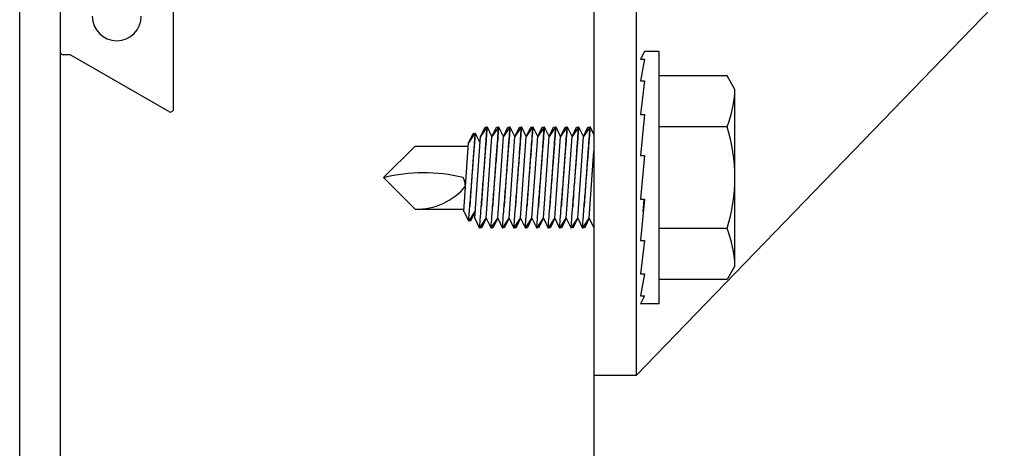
# Model space of a CAD drawing. Header units: inches. Extents: x 168.8 to 189.1, y 234.4 to 247.7.
# Tile 7 of 17: x 174.383 to 174.765, y 244.513 to 244.679. Entities that reach past the tile are written whole.
import ezdxf

# ---------------------------------------------------------------- set-up
doc = ezdxf.new("R2010")
doc.units = ezdxf.units.IN
doc.header["$LTSCALE"] = 0.25
doc.header["$MEASUREMENT"] = 0
doc.layers.add('521', color=7, linetype='Continuous')

msp = doc.modelspace()

# ---------------------------------------------------------------- linework, layer by layer
at = {"layer": '521'}
for p, q in [((174.3833674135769, 243.3514625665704), (174.3833674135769, 245.179359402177)), ((174.3989924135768, 245.179671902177), (174.3989924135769, 243.3514625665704)), ((175.1525891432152, 245.0904626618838), (174.6222766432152, 244.5414001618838)), ((174.6222766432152, 244.5414001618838), (174.6222766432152, 245.0752489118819)), ((174.4429377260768, 244.6446494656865), (174.4429377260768, 244.738890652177)), ((174.6057141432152, 244.740140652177), (174.6057141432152, 243.3514625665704)), ((174.625288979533, 244.6668209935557), (174.623726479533, 244.6639223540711)), ((174.631050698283, 244.6668209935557), (174.625288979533, 244.6668209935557)), ((174.631050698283, 244.5691647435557), (174.631050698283, 244.6668209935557)), ((174.4025637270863, 244.6656009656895), (174.4002424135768, 244.6656009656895)), ((174.4410627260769, 244.6435669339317), (174.4031887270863, 244.6654334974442)), ((174.623726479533, 244.6639223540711), (174.625288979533, 244.6639223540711)), ((174.625288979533, 244.6639223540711), (174.623726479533, 244.655484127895)), ((174.623726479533, 244.655484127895), (174.625288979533, 244.655484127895)), ((174.625288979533, 244.655484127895), (174.623726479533, 244.6425239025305)), ((174.6572976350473, 244.6574459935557), (174.631050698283, 244.6574459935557)), ((174.660347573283, 244.6521633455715), (174.6572976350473, 244.6574459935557)), ((174.660347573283, 244.5838223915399), (174.660347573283, 244.6521633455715)), ((174.623726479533, 244.6425239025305), (174.625288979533, 244.6425239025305)), ((174.625288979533, 244.6425239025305), (174.623726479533, 244.6266048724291)), ((174.6572976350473, 244.6377194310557), (174.631050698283, 244.6377194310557)), ((174.5364843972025, 244.6301998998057), (174.5242773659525, 244.6179928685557)), ((174.5364843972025, 244.6301998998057), (174.5571304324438, 244.6301998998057)), ((174.623726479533, 244.6266048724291), (174.625288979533, 244.6266048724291)), ((174.625288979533, 244.6266048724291), (174.623726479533, 244.609647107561)), ((174.5364843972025, 244.6057858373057), (174.5242773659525, 244.6179928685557)), ((174.625288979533, 244.609647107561), (174.623726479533, 244.5936959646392)), ((174.623726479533, 244.609647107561), (174.625288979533, 244.609647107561)), ((174.5364843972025, 244.6057858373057), (174.5554232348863, 244.6057858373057)), ((174.6572976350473, 244.5982663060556), (174.631050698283, 244.5982663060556)), ((174.623726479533, 244.5936959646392), (174.625288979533, 244.5936959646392)), ((174.625288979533, 244.5936959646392), (174.623726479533, 244.5806753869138)), ((174.660347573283, 244.5838223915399), (174.6572976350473, 244.5785397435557)), ((174.625288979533, 244.5806753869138), (174.623726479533, 244.5721558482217)), ((174.623726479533, 244.5806753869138), (174.625288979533, 244.5806753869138)), ((174.6572976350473, 244.5785397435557), (174.631050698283, 244.5785397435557)), ((174.623726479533, 244.5721558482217), (174.625288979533, 244.5721558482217)), ((174.625288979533, 244.5721558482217), (174.623726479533, 244.5691647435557)), ((174.631050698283, 244.5691647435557), (174.623726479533, 244.5691647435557)), ((174.6057141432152, 244.5414001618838), (174.6222766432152, 244.5414001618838))]:
    msp.add_line(p, q, dxfattribs=at)
at = {"layer": '521', "extrusion": (-1, 6.123031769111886e-17, -2.211208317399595e-32)}
for p, q in [((174.5618205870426, 244.6339388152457), (174.5635692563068, 244.6375241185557)), ((174.5640349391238, 244.6372217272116), (174.5618205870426, 244.6339388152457)), ((174.5635692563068, 244.6375241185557), (174.5638309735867, 244.6375241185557)), ((174.5638309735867, 244.6375241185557), (174.5640349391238, 244.6372217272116)), ((174.5642389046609, 244.6375241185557), (174.5640349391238, 244.6372217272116)), ((174.5645006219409, 244.6375241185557), (174.5642389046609, 244.6375241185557)), ((174.566249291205, 244.6339388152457), (174.5645006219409, 244.6375241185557)), ((174.566249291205, 244.6339388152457), (174.5679979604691, 244.6375241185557)), ((174.5684636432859, 244.6372217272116), (174.566249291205, 244.6339388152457)), ((174.5679979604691, 244.6375241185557), (174.5682596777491, 244.6375241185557)), ((174.5682596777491, 244.6375241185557), (174.5684636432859, 244.6372217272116)), ((174.568667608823, 244.6375241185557), (174.5684636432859, 244.6372217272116)), ((174.5689293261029, 244.6375241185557), (174.568667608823, 244.6375241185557)), ((174.5706779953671, 244.6339388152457), (174.5689293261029, 244.6375241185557)), ((174.5706779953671, 244.6339388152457), (174.5724266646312, 244.6375241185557)), ((174.5728923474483, 244.6372217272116), (174.5706779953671, 244.6339388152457)), ((174.5724266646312, 244.6375241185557), (174.5726883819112, 244.6375241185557)), ((174.5726883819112, 244.6375241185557), (174.5728923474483, 244.6372217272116)), ((174.5730963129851, 244.6375241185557), (174.5728923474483, 244.6372217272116)), ((174.573358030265, 244.6375241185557), (174.5730963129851, 244.6375241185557)), ((174.5751066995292, 244.6339388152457), (174.573358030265, 244.6375241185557)), ((174.5751066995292, 244.6339388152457), (174.5768553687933, 244.6375241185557)), ((174.5773210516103, 244.6372217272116), (174.5751066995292, 244.6339388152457)), ((174.5768553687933, 244.6375241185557), (174.5771170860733, 244.6375241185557)), ((174.5771170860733, 244.6375241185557), (174.5773210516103, 244.6372217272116)), ((174.5775250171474, 244.6375241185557), (174.5773210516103, 244.6372217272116)), ((174.5777867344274, 244.6375241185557), (174.5775250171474, 244.6375241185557)), ((174.5795354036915, 244.6339388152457), (174.5777867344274, 244.6375241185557)), ((174.5795354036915, 244.6339388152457), (174.5812840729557, 244.6375241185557)), ((174.5817497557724, 244.6372217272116), (174.5795354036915, 244.6339388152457)), ((174.5812840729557, 244.6375241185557), (174.5815457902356, 244.6375241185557)), ((174.5815457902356, 244.6375241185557), (174.5817497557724, 244.6372217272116)), ((174.5819537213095, 244.6375241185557), (174.5817497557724, 244.6372217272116)), ((174.5822154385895, 244.6375241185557), (174.5819537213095, 244.6375241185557)), ((174.5839641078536, 244.6339388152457), (174.5822154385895, 244.6375241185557)), ((174.5839641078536, 244.6339388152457), (174.5857127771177, 244.6375241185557)), ((174.5861784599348, 244.6372217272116), (174.5839641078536, 244.6339388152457)), ((174.5857127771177, 244.6375241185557), (174.5859744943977, 244.6375241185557)), ((174.5859744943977, 244.6375241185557), (174.5861784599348, 244.6372217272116)), ((174.5863824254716, 244.6375241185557), (174.5861784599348, 244.6372217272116)), ((174.5866441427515, 244.6375241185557), (174.5863824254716, 244.6375241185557)), ((174.588392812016, 244.6339388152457), (174.5866441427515, 244.6375241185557)), ((174.588392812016, 244.6339388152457), (174.5901414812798, 244.6375241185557)), ((174.5906071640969, 244.6372217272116), (174.588392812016, 244.6339388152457)), ((174.5901414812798, 244.6375241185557), (174.5904031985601, 244.6375241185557)), ((174.5904031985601, 244.6375241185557), (174.5906071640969, 244.6372217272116)), ((174.5908111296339, 244.6375241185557), (174.5906071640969, 244.6372217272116)), ((174.5910728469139, 244.6375241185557), (174.5908111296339, 244.6375241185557)), ((174.592821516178, 244.6339388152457), (174.5910728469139, 244.6375241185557)), ((174.592821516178, 244.6339388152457), (174.5945701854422, 244.6375241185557)), ((174.5950358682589, 244.6372217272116), (174.592821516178, 244.6339388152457)), ((174.5945701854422, 244.6375241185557), (174.5948319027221, 244.6375241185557)), ((174.5948319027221, 244.6375241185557), (174.5950358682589, 244.6372217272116)), ((174.595239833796, 244.6375241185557), (174.5950358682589, 244.6372217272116)), ((174.595501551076, 244.6375241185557), (174.595239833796, 244.6375241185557)), ((174.5972502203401, 244.6339388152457), (174.595501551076, 244.6375241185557)), ((174.5972502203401, 244.6339388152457), (174.5989988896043, 244.6375241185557)), ((174.5994645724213, 244.6372217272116), (174.5972502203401, 244.6339388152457)), ((174.5989988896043, 244.6375241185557), (174.5992606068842, 244.6375241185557)), ((174.5992606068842, 244.6375241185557), (174.5994645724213, 244.6372217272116)), ((174.5996685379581, 244.6375241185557), (174.5994645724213, 244.6372217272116)), ((174.5999302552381, 244.6375241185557), (174.5996685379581, 244.6375241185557)), ((174.6016789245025, 244.6339388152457), (174.5999302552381, 244.6375241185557)), ((174.6016789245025, 244.6339388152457), (174.6034275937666, 244.6375241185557)), ((174.6038932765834, 244.6372217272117), (174.6016789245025, 244.6339388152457)), ((174.6034275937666, 244.6375241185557), (174.6036893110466, 244.6375241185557)), ((174.6036893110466, 244.6375241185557), (174.6038932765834, 244.6372217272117)), ((174.6040972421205, 244.6375241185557), (174.6038932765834, 244.6372217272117)), ((174.6043589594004, 244.6375241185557), (174.6040972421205, 244.6375241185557)), ((174.6057141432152, 244.6347455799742), (174.6043589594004, 244.6375241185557)), ((174.5553632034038, 244.6049273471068), (174.5572259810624, 244.6315663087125)), ((174.5572083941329, 244.6315302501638), (174.5589570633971, 244.6351155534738)), ((174.5594227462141, 244.6348131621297), (174.5572083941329, 244.6315302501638)), ((174.5589570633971, 244.6351155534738), (174.559218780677, 244.6351155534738)), ((174.559218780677, 244.6351155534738), (174.5594227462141, 244.6348131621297)), ((174.5596267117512, 244.6351155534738), (174.5594227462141, 244.6348131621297)), ((174.5596062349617, 244.6022721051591), (174.5618205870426, 244.6339388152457)), ((174.5598884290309, 244.6351155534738), (174.5596267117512, 244.6351155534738)), ((174.5616370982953, 244.6315302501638), (174.5598884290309, 244.6351155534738)), ((174.5640349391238, 244.6022721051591), (174.566249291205, 244.6339388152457)), ((174.5684636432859, 244.6022721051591), (174.5706779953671, 244.6339388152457)), ((174.5728923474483, 244.6022721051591), (174.5751066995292, 244.6339388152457)), ((174.5773210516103, 244.6022721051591), (174.5795354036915, 244.6339388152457)), ((174.5817497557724, 244.6022721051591), (174.5839641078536, 244.6339388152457)), ((174.5861784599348, 244.6022721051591), (174.588392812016, 244.6339388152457)), ((174.5906071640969, 244.6022721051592), (174.592821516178, 244.6339388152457)), ((174.5950358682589, 244.6022721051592), (174.5972502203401, 244.6339388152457)), ((174.5994645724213, 244.6022721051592), (174.6016789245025, 244.6339388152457)), ((174.6038932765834, 244.6022721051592), (174.6057141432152, 244.6283117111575)), ((174.624806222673, 244.6047187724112), (174.6251508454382, 244.609647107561)), ((174.5553632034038, 244.6049273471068), (174.5572321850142, 244.601095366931)), ((174.5572321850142, 244.601095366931), (174.5598023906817, 244.6049058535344)), ((174.5598023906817, 244.6049058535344), (174.5579438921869, 244.601095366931)), ((174.5579438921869, 244.601095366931), (174.5575880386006, 244.6016229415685)), ((174.5596062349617, 244.6022721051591), (174.5614647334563, 244.5984616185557)), ((174.5614647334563, 244.5984616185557), (174.5640349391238, 244.6022721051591)), ((174.5640349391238, 244.6022721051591), (174.5621764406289, 244.5984616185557)), ((174.5640349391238, 244.6022721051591), (174.5658934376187, 244.5984616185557)), ((174.566249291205, 244.5989891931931), (174.5684636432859, 244.6022721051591)), ((174.5684636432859, 244.6022721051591), (174.5666051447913, 244.5984616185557)), ((174.5684636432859, 244.6022721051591), (174.5703221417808, 244.5984616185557)), ((174.5703221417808, 244.5984616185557), (174.5728923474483, 244.6022721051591)), ((174.5728923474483, 244.6022721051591), (174.5710338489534, 244.5984616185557)), ((174.5728923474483, 244.6022721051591), (174.5747508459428, 244.5984616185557)), ((174.5747508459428, 244.5984616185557), (174.5773210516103, 244.6022721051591)), ((174.5773210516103, 244.6022721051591), (174.5754625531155, 244.5984616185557)), ((174.5773210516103, 244.6022721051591), (174.5791795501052, 244.5984616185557)), ((174.5795354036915, 244.5989891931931), (174.5817497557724, 244.6022721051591)), ((174.5817497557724, 244.6022721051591), (174.5798912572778, 244.5984616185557)), ((174.5817497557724, 244.6022721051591), (174.5836082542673, 244.5984616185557)), ((174.5836082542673, 244.5984616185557), (174.5861784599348, 244.6022721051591)), ((174.5861784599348, 244.6022721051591), (174.5843199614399, 244.5984616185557)), ((174.5861784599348, 244.6022721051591), (174.5880369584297, 244.5984616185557)), ((174.588392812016, 244.5989891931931), (174.5906071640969, 244.6022721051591)), ((174.5906071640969, 244.6022721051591), (174.588748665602, 244.5984616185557)), ((174.5906071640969, 244.6022721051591), (174.5924656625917, 244.5984616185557)), ((174.592821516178, 244.5989891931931), (174.5950358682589, 244.6022721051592)), ((174.5950358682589, 244.6022721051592), (174.5931773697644, 244.5984616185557)), ((174.5950358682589, 244.6022721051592), (174.5968943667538, 244.5984616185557)), ((174.5968943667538, 244.5984616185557), (174.5994645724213, 244.6022721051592)), ((174.5994645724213, 244.6022721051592), (174.5976060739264, 244.5984616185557)), ((174.5994645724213, 244.6022721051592), (174.6013230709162, 244.5984616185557)), ((174.6016789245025, 244.5989891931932), (174.6038932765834, 244.6022721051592)), ((174.6038932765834, 244.6022721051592), (174.6020347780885, 244.5984616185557)), ((174.6038932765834, 244.6022721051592), (174.6057141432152, 244.5985387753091)), ((174.5621764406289, 244.5984616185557), (174.5618205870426, 244.5989891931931)), ((174.5658934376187, 244.5984616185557), (174.566249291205, 244.5989891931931)), ((174.5666051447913, 244.5984616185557), (174.566249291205, 244.5989891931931)), ((174.5710338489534, 244.5984616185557), (174.5706779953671, 244.5989891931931)), ((174.5754625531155, 244.5984616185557), (174.5751066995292, 244.5989891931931)), ((174.5791795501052, 244.5984616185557), (174.5795354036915, 244.5989891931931)), ((174.5798912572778, 244.5984616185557), (174.5795354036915, 244.5989891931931)), ((174.5843199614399, 244.5984616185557), (174.5839641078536, 244.5989891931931)), ((174.5880369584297, 244.5984616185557), (174.588392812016, 244.5989891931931)), ((174.588748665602, 244.5984616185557), (174.588392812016, 244.5989891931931)), ((174.5924656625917, 244.5984616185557), (174.592821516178, 244.5989891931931)), ((174.5931773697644, 244.5984616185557), (174.592821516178, 244.5989891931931)), ((174.5976060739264, 244.5984616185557), (174.5972502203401, 244.5989891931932)), ((174.6013230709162, 244.5984616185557), (174.6016789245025, 244.5989891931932)), ((174.6020347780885, 244.5984616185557), (174.6016789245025, 244.5989891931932))]:
    msp.add_line(p, q, dxfattribs=at)
at = {"layer": '521'}
for centre, radius, start, end in [((174.4209650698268, 244.6805421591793), 0.009472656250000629, 180, 0), ((174.4002424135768, 244.6668509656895), 0.00125, 180, 270.0000000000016), ((174.4025637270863, 244.6643509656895), 0.00125, 60.00000000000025, 90), ((174.6170181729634, 244.6537686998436), 0.04335912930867, 338.2752921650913, 357.878161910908), ((174.4416877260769, 244.6446494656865), 0.00125, 240.0000000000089, 0), ((174.5950266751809, 244.6179928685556), 0.06532082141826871, 342.4225321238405, 17.57746787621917), ((174.5397742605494, 244.5576325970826), 0.06226651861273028, 75.78606970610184, 104.4112495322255), ((174.5470741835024, 244.6138199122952), 0.009013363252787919, 5.523393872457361, 27.57920595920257), ((174.5371420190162, 244.6302844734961), 0.02450746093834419, 268.4623671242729, 320.4747165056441), ((174.6170181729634, 244.5822170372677), 0.04335912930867, 2.121838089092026, 21.72470783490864)]:
    msp.add_arc(centre, radius, start, end, dxfattribs=at)
for points, knots in [([(174.5642389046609, 244.6375241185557), (174.5642389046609, 244.6375241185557), (174.5642032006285, 244.6370319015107), (174.5640588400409, 244.6350317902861), (174.5639502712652, 244.6335239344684), (174.5637016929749, 244.6300477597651), (174.5635451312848, 244.6278477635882), (174.5632052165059, 244.6230292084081), (174.5630219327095, 244.6204106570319), (174.5626808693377, 244.6154998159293), (174.5625002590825, 244.6128788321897), (174.562244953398, 244.6091467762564), (174.5621590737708, 244.6078861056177), (174.5620807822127, 244.6067331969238)], [-0.3592497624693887, -0.3592497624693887, -0.3592497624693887, -0.3592497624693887, -0.3143636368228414, -0.3143636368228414, -0.269477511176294, -0.269477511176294, -0.2245967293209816, -0.2245967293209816, -0.1797159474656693, -0.1797159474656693, -0.1348089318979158, -0.1348089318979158, -0.1102388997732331, -0.1102388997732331, -0.1102388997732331, -0.1102388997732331]), ([(174.5620807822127, 244.6067331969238), (174.5621800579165, 244.6079543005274), (174.5622888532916, 244.6092976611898), (174.5625987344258, 244.6131433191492), (174.5628098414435, 244.6157852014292), (174.5631987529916, 244.6206933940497), (174.563402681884, 244.6232887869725), (174.5637741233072, 244.6280536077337), (174.563941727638, 244.6302230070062), (174.564203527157, 244.633627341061), (174.5643158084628, 244.6350971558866), (174.564464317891, 244.6370455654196), (174.5645006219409, 244.6375241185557), (174.5645006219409, 244.6375241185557)], [0.1103396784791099, 0.1103396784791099, 0.1103396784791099, 0.1103396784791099, 0.1364385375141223, 0.1364385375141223, 0.1816313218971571, 0.1816313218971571, 0.2262543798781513, 0.2262543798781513, 0.2708774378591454, 0.2708774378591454, 0.3151307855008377, 0.3151307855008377, 0.3593841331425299, 0.3593841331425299, 0.3593841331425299, 0.3593841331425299]), ([(174.5665094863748, 244.6067331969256), (174.5666087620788, 244.6079543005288), (174.5667175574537, 244.6092976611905), (174.5670274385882, 244.6131433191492), (174.5672385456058, 244.6157852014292), (174.5676274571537, 244.6206933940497), (174.5678313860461, 244.6232887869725), (174.5682028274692, 244.6280536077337), (174.5683704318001, 244.6302230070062), (174.5686322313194, 244.633627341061), (174.5687445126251, 244.6350971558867), (174.568893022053, 244.6370455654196), (174.5689293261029, 244.6375241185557), (174.5689293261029, 244.6375241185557)], [0.1103396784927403, 0.1103396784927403, 0.1103396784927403, 0.1103396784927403, 0.1364385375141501, 0.1364385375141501, 0.1816313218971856, 0.1816313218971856, 0.2262543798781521, 0.2262543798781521, 0.2708774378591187, 0.2708774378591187, 0.3151307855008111, 0.3151307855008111, 0.3593841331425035, 0.3593841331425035, 0.3593841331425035, 0.3593841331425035]), ([(174.568667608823, 244.6375241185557), (174.568667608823, 244.6375241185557), (174.5686319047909, 244.6370319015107), (174.568487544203, 244.6350317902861), (174.5683789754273, 244.6335239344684), (174.568130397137, 244.6300477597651), (174.5679738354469, 244.6278477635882), (174.567633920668, 244.6230292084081), (174.5674506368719, 244.6204106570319), (174.5671095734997, 244.6154998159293), (174.5669289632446, 244.6128788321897), (174.5666736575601, 244.6091467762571), (174.5665877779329, 244.6078861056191), (174.5665094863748, 244.6067331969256)], [-0.3592497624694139, -0.3592497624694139, -0.3592497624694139, -0.3592497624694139, -0.3143636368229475, -0.3143636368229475, -0.2694775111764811, -0.2694775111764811, -0.2245967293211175, -0.2245967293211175, -0.1797159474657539, -0.1797159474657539, -0.1348089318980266, -0.1348089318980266, -0.1102388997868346, -0.1102388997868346, -0.1102388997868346, -0.1102388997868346]), ([(174.5709381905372, 244.6067331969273), (174.5710374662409, 244.6079543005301), (174.571146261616, 244.6092976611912), (174.5714561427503, 244.6131433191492), (174.5716672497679, 244.6157852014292), (174.5720561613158, 244.6206933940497), (174.5722600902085, 244.6232887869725), (174.5726315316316, 244.6280536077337), (174.5727991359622, 244.6302230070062), (174.5730609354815, 244.633627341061), (174.5731732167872, 244.6350971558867), (174.5733217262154, 244.6370455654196), (174.573358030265, 244.6375241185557), (174.573358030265, 244.6375241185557)], [0.1103396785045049, 0.1103396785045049, 0.1103396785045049, 0.1103396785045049, 0.1364385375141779, 0.1364385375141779, 0.181631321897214, 0.181631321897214, 0.226254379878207, 0.226254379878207, 0.2708774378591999, 0.2708774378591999, 0.3151307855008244, 0.3151307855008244, 0.3593841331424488, 0.3593841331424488, 0.3593841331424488, 0.3593841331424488]), ([(174.5730963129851, 244.6375241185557), (174.5730963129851, 244.6375241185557), (174.573060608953, 244.6370319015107), (174.5729162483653, 244.6350317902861), (174.5728076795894, 244.6335239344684), (174.5725591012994, 244.6300477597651), (174.572402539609, 244.6278477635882), (174.5720626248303, 244.6230292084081), (174.5718793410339, 244.6204106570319), (174.5715382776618, 244.6154998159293), (174.5713576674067, 244.6128788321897), (174.5711023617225, 244.6091467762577), (174.5710164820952, 244.6078861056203), (174.5709381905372, 244.6067331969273)], [-0.3592497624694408, -0.3592497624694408, -0.3592497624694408, -0.3592497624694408, -0.3143636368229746, -0.3143636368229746, -0.2694775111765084, -0.2694775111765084, -0.224596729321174, -0.224596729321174, -0.1797159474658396, -0.1797159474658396, -0.1348089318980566, -0.1348089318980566, -0.1102388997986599, -0.1102388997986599, -0.1102388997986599, -0.1102388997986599]), ([(174.5753668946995, 244.6067331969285), (174.5754661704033, 244.607954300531), (174.5755749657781, 244.6092976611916), (174.5758848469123, 244.6131433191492), (174.57609595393, 244.6157852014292), (174.5764848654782, 244.6206933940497), (174.5766887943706, 244.6232887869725), (174.5770602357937, 244.6280536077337), (174.5772278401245, 244.6302230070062), (174.5774896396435, 244.633627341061), (174.5776019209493, 244.6350971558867), (174.5777504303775, 244.6370455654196), (174.5777867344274, 244.6375241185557), (174.5777867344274, 244.6375241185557)], [0.1103396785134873, 0.1103396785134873, 0.1103396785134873, 0.1103396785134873, 0.1364385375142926, 0.1364385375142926, 0.181631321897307, 0.181631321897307, 0.2262543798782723, 0.2262543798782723, 0.2708774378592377, 0.2708774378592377, 0.3151307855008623, 0.3151307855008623, 0.3593841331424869, 0.3593841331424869, 0.3593841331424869, 0.3593841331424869]), ([(174.5775250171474, 244.6375241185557), (174.5775250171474, 244.6375241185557), (174.5774893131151, 244.6370319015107), (174.5773449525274, 244.6350317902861), (174.5772363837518, 244.6335239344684), (174.5769878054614, 244.6300477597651), (174.5768312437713, 244.6278477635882), (174.5764913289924, 244.6230292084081), (174.576308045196, 244.6204106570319), (174.5759669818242, 244.6154998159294), (174.5757863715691, 244.6128788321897), (174.5755310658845, 244.6091467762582), (174.5754451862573, 244.6078861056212), (174.5753668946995, 244.6067331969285)], [-0.3592497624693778, -0.3592497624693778, -0.3592497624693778, -0.3592497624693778, -0.3143636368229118, -0.3143636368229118, -0.2694775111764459, -0.2694775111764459, -0.2245967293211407, -0.2245967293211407, -0.1797159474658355, -0.1797159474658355, -0.1348089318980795, -0.1348089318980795, -0.1102388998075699, -0.1102388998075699, -0.1102388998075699, -0.1102388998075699]), ([(174.5797955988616, 244.6067331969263), (174.5798948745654, 244.6079543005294), (174.5800036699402, 244.6092976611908), (174.5803135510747, 244.6131433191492), (174.5805246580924, 244.6157852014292), (174.5809135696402, 244.6206933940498), (174.5811174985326, 244.6232887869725), (174.5814889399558, 244.6280536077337), (174.5816565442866, 244.6302230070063), (174.5819183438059, 244.633627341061), (174.5820306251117, 244.6350971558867), (174.5821791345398, 244.6370455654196), (174.5822154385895, 244.6375241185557), (174.5822154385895, 244.6375241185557)], [0.1103396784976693, 0.1103396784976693, 0.1103396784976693, 0.1103396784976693, 0.1364385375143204, 0.1364385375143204, 0.1816313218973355, 0.1816313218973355, 0.2262543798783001, 0.2262543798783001, 0.2708774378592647, 0.2708774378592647, 0.3151307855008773, 0.3151307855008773, 0.35938413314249, 0.35938413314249, 0.35938413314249, 0.35938413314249]), ([(174.5819537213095, 244.6375241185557), (174.5819537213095, 244.6375241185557), (174.5819180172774, 244.6370319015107), (174.5817736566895, 244.6350317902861), (174.5816650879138, 244.6335239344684), (174.5814165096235, 244.6300477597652), (174.5812599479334, 244.6278477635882), (174.5809200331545, 244.6230292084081), (174.5807367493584, 244.6204106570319), (174.5803956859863, 244.6154998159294), (174.5802150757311, 244.6128788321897), (174.5799597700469, 244.6091467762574), (174.5798738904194, 244.6078861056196), (174.5797955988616, 244.6067331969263)], [-0.3592497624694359, -0.3592497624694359, -0.3592497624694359, -0.3592497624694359, -0.3143636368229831, -0.3143636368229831, -0.2694775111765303, -0.2694775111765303, -0.2245967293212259, -0.2245967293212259, -0.1797159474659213, -0.1797159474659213, -0.1348089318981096, -0.1348089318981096, -0.1102388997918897, -0.1102388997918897, -0.1102388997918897, -0.1102388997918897]), ([(174.5842243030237, 244.6067331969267), (174.5843235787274, 244.6079543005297), (174.5844323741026, 244.6092976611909), (174.5847422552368, 244.6131433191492), (174.5849533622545, 244.6157852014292), (174.5853422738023, 244.6206933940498), (174.585546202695, 244.6232887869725), (174.5859176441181, 244.6280536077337), (174.5860852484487, 244.6302230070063), (174.586347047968, 244.633627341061), (174.5864593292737, 244.6350971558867), (174.5866078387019, 244.6370455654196), (174.5866441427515, 244.6375241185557), (174.5866441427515, 244.6375241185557)], [0.1103396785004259, 0.1103396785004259, 0.1103396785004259, 0.1103396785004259, 0.1364385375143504, 0.1364385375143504, 0.1816313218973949, 0.1816313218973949, 0.2262543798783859, 0.2262543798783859, 0.2708774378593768, 0.2708774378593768, 0.3151307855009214, 0.3151307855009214, 0.3593841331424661, 0.3593841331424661, 0.3593841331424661, 0.3593841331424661]), ([(174.5863824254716, 244.6375241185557), (174.5863824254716, 244.6375241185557), (174.5863467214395, 244.6370319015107), (174.5862023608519, 244.6350317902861), (174.5860937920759, 244.6335239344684), (174.5858452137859, 244.6300477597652), (174.5856886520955, 244.6278477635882), (174.5853487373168, 244.6230292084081), (174.5851654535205, 244.620410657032), (174.5848243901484, 244.6154998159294), (174.5846437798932, 244.6128788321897), (174.584388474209, 244.6091467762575), (174.5843025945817, 244.6078861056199), (174.5842243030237, 244.6067331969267)], [-0.3592497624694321, -0.3592497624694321, -0.3592497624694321, -0.3592497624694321, -0.3143636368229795, -0.3143636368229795, -0.269477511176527, -0.269477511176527, -0.2245967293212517, -0.2245967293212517, -0.1797159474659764, -0.1797159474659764, -0.134808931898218, -0.134808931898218, -0.1102388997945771, -0.1102388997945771, -0.1102388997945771, -0.1102388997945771]), ([(174.5886530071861, 244.6067331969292), (174.5887522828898, 244.6079543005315), (174.5888610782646, 244.6092976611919), (174.5891709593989, 244.6131433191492), (174.5893820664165, 244.6157852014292), (174.5897709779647, 244.6206933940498), (174.5899749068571, 244.6232887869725), (174.5903463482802, 244.6280536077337), (174.590513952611, 244.6302230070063), (174.5907757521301, 244.633627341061), (174.5908880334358, 244.6350971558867), (174.591036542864, 244.6370455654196), (174.5910728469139, 244.6375241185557), (174.5910728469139, 244.6375241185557)], [0.1103396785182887, 0.1103396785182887, 0.1103396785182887, 0.1103396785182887, 0.1364385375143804, 0.1364385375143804, 0.1816313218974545, 0.1816313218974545, 0.2262543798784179, 0.2262543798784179, 0.2708774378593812, 0.2708774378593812, 0.3151307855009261, 0.3151307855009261, 0.3593841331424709, 0.3593841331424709, 0.3593841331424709, 0.3593841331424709]), ([(174.5908111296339, 244.6375241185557), (174.5908111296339, 244.6375241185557), (174.5907754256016, 244.6370319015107), (174.590631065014, 244.6350317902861), (174.5905224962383, 244.6335239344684), (174.590273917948, 244.6300477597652), (174.5901173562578, 244.6278477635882), (174.5897774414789, 244.6230292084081), (174.5895941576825, 244.620410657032), (174.5892530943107, 244.6154998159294), (174.5890724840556, 244.6128788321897), (174.5888171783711, 244.6091467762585), (174.5887312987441, 244.6078861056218), (174.5886530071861, 244.6067331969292)], [-0.3592497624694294, -0.3592497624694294, -0.3592497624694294, -0.3592497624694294, -0.3143636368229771, -0.3143636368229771, -0.2694775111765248, -0.2694775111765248, -0.2245967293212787, -0.2245967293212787, -0.1797159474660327, -0.1797159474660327, -0.1348089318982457, -0.1348089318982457, -0.1102388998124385, -0.1102388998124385, -0.1102388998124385, -0.1102388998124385]), ([(174.5930817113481, 244.6067331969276), (174.5931809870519, 244.6079543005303), (174.5932897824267, 244.6092976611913), (174.5935996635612, 244.6131433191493), (174.5938107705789, 244.6157852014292), (174.5941996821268, 244.6206933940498), (174.5944036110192, 244.6232887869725), (174.5947750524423, 244.6280536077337), (174.5949426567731, 244.6302230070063), (174.5952044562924, 244.633627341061), (174.5953167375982, 244.6350971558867), (174.5954652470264, 244.6370455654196), (174.595501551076, 244.6375241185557), (174.595501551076, 244.6375241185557)], [0.1103396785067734, 0.1103396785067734, 0.1103396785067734, 0.1103396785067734, 0.1364385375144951, 0.1364385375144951, 0.1816313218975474, 0.1816313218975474, 0.2262543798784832, 0.2262543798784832, 0.270877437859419, 0.270877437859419, 0.315130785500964, 0.315130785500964, 0.3593841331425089, 0.3593841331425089, 0.3593841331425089, 0.3593841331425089]), ([(174.595239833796, 244.6375241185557), (174.595239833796, 244.6375241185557), (174.5952041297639, 244.6370319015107), (174.595059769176, 244.6350317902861), (174.5949512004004, 244.6335239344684), (174.59470262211, 244.6300477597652), (174.5945460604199, 244.6278477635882), (174.594206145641, 244.6230292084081), (174.5940228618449, 244.620410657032), (174.5936817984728, 244.6154998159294), (174.5935011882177, 244.6128788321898), (174.5932458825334, 244.6091467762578), (174.5931600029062, 244.6078861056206), (174.5930817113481, 244.6067331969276)], [-0.3592497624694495, -0.3592497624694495, -0.3592497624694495, -0.3592497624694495, -0.3143636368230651, -0.3143636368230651, -0.2694775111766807, -0.2694775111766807, -0.2245967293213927, -0.2245967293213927, -0.1797159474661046, -0.1797159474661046, -0.1348089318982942, -0.1348089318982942, -0.1102388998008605, -0.1102388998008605, -0.1102388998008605, -0.1102388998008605]), ([(174.5975104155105, 244.6067331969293), (174.5976096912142, 244.6079543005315), (174.5977184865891, 244.6092976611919), (174.5980283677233, 244.6131433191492), (174.598239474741, 244.6157852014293), (174.5986283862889, 244.6206933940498), (174.5988323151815, 244.6232887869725), (174.5992037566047, 244.6280536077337), (174.5993713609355, 244.6302230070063), (174.5996331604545, 244.633627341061), (174.5997454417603, 244.6350971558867), (174.5998939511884, 244.6370455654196), (174.5999302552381, 244.6375241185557), (174.5999302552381, 244.6375241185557)], [0.1103396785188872, 0.1103396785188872, 0.1103396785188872, 0.1103396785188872, 0.1364385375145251, 0.1364385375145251, 0.1816313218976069, 0.1816313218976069, 0.2262543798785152, 0.2262543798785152, 0.2708774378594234, 0.2708774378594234, 0.3151307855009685, 0.3151307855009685, 0.3593841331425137, 0.3593841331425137, 0.3593841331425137, 0.3593841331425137]), ([(174.5996685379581, 244.6375241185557), (174.5996685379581, 244.6375241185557), (174.599632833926, 244.6370319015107), (174.5994884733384, 244.6350317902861), (174.5993799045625, 244.6335239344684), (174.5991313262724, 244.6300477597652), (174.598974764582, 244.6278477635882), (174.5986348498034, 244.6230292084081), (174.598451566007, 244.620410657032), (174.5981105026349, 244.6154998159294), (174.5979298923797, 244.6128788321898), (174.5976745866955, 244.6091467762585), (174.5975887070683, 244.6078861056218), (174.5975104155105, 244.6067331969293)], [-0.359249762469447, -0.359249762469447, -0.359249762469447, -0.359249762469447, -0.3143636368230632, -0.3143636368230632, -0.2694775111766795, -0.2694775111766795, -0.2245967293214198, -0.2245967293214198, -0.1797159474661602, -0.1797159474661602, -0.1348089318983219, -0.1348089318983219, -0.1102388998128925, -0.1102388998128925, -0.1102388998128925, -0.1102388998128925]), ([(174.6019391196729, 244.6067331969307), (174.6020383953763, 244.6079543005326), (174.6021471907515, 244.6092976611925), (174.6024570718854, 244.6131433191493), (174.6026681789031, 244.6157852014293), (174.6030570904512, 244.6206933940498), (174.6032610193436, 244.6232887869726), (174.6036324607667, 244.6280536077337), (174.6038000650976, 244.6302230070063), (174.6040618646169, 244.633627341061), (174.6041741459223, 244.6350971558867), (174.6043226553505, 244.6370455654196), (174.6043589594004, 244.6375241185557), (174.6043589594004, 244.6375241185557)], [0.1103396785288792, 0.1103396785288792, 0.1103396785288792, 0.1103396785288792, 0.1364385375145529, 0.1364385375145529, 0.1816313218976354, 0.1816313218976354, 0.2262543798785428, 0.2262543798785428, 0.2708774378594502, 0.2708774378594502, 0.3151307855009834, 0.3151307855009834, 0.3593841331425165, 0.3593841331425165, 0.3593841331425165, 0.3593841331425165]), ([(174.6040972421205, 244.6375241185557), (174.6040972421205, 244.6375241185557), (174.6040615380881, 244.6370319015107), (174.6039171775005, 244.6350317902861), (174.6038086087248, 244.6335239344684), (174.6035600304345, 244.6300477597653), (174.6034034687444, 244.6278477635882), (174.6030635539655, 244.6230292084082), (174.6028802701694, 244.620410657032), (174.6025392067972, 244.6154998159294), (174.6023585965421, 244.6128788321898), (174.6021032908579, 244.6091467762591), (174.6020174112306, 244.6078861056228), (174.6019391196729, 244.6067331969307)], [-0.3592497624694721, -0.3592497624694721, -0.3592497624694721, -0.3592497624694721, -0.3143636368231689, -0.3143636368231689, -0.2694775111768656, -0.2694775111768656, -0.2245967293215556, -0.2245967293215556, -0.1797159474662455, -0.1797159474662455, -0.1348089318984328, -0.1348089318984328, -0.1102388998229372, -0.1102388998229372, -0.1102388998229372, -0.1102388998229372]), ([(174.5576520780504, 244.6067331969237), (174.5577513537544, 244.6079543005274), (174.5578601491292, 244.6092976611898), (174.5581700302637, 244.6131433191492), (174.5583811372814, 244.6157852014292), (174.5587700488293, 244.6206933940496), (174.558973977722, 244.6232887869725), (174.5593454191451, 244.6280536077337), (174.5595130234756, 244.6302230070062), (174.5597373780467, 244.6331404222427), (174.5598211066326, 244.6342341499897), (174.5598884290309, 244.6351155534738)], [0.1103396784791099, 0.1103396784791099, 0.1103396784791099, 0.1103396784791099, 0.1364385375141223, 0.1364385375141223, 0.1816313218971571, 0.1816313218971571, 0.2262543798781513, 0.2262543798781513, 0.2708774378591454, 0.2708774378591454, 0.3024188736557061, 0.3024188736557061, 0.3024188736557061, 0.3024188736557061]), ([(174.5596362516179, 244.6351155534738), (174.5595703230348, 244.6342002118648), (174.5594879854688, 244.633054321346), (174.5592729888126, 244.6300477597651), (174.5591164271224, 244.6278477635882), (174.5587765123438, 244.6230292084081), (174.5585932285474, 244.6204106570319), (174.5582521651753, 244.6154998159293), (174.5580715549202, 244.6128788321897), (174.5578162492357, 244.6091467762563), (174.5577303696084, 244.6078861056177), (174.5576520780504, 244.6067331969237)], [-0.30223659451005, -0.30223659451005, -0.30223659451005, -0.30223659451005, -0.269477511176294, -0.269477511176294, -0.2245967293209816, -0.2245967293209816, -0.1797159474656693, -0.1797159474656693, -0.1348089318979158, -0.1348089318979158, -0.1102388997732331, -0.1102388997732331, -0.1102388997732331, -0.1102388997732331]), ([(174.5572321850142, 244.601095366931), (174.5572962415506, 244.6019554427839), (174.5573737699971, 244.6029964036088), (174.5575168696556, 244.6049177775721), (174.5575817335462, 244.6057886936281), (174.5576520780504, 244.6067331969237)], [0.05985282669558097, 0.05985282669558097, 0.05985282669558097, 0.05985282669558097, 0.08955783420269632, 0.08955783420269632, 0.1098279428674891, 0.1098279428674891, 0.1098279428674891, 0.1098279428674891]), ([(174.5614647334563, 244.5984616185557), (174.5614647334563, 244.5984616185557), (174.5615009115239, 244.5989473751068), (174.561648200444, 244.6009249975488), (174.5617593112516, 244.6024168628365), (174.561945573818, 244.6049177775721), (174.5620104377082, 244.6057886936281), (174.5620807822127, 244.6067331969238)], [0, 0, 0, 0, 0.04477891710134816, 0.04477891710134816, 0.08955783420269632, 0.08955783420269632, 0.1098279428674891, 0.1098279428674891, 0.1098279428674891, 0.1098279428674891]), ([(174.5658934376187, 244.5984616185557), (174.5658934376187, 244.5984616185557), (174.5659296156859, 244.5989473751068), (174.5660769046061, 244.6009249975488), (174.566188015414, 244.6024168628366), (174.5663742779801, 244.6049177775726), (174.5664391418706, 244.6057886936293), (174.5665094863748, 244.6067331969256)], [0, 0, 0, 0, 0.04477891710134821, 0.04477891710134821, 0.08955783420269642, 0.08955783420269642, 0.1098279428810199, 0.1098279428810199, 0.1098279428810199, 0.1098279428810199]), ([(174.5703221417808, 244.5984616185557), (174.5703221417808, 244.5984616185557), (174.5703583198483, 244.5989473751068), (174.5705056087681, 244.6009249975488), (174.5706167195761, 244.6024168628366), (174.5708029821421, 244.6049177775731), (174.5708678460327, 244.6057886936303), (174.5709381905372, 244.6067331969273)], [0, 0, 0, 0, 0.04477891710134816, 0.04477891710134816, 0.08955783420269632, 0.08955783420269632, 0.1098279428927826, 0.1098279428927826, 0.1098279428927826, 0.1098279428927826]), ([(174.5747508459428, 244.5984616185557), (174.5747508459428, 244.5984616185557), (174.5747870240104, 244.5989473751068), (174.5749343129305, 244.6009249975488), (174.5750454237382, 244.6024168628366), (174.5752316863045, 244.6049177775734), (174.575296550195, 244.605788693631), (174.5753668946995, 244.6067331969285)], [0, 0, 0, 0, 0.04477891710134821, 0.04477891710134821, 0.08955783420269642, 0.08955783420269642, 0.10982794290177, 0.10982794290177, 0.10982794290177, 0.10982794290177]), ([(174.5791795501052, 244.5984616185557), (174.5791795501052, 244.5984616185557), (174.5792157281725, 244.5989473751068), (174.5793630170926, 244.6009249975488), (174.5794741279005, 244.6024168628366), (174.5796603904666, 244.6049177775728), (174.5797252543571, 244.6057886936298), (174.5797955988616, 244.6067331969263)], [0, 0, 0, 0, 0.04477891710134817, 0.04477891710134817, 0.08955783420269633, 0.08955783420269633, 0.1098279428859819, 0.1098279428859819, 0.1098279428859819, 0.1098279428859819]), ([(174.5836082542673, 244.5984616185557), (174.5836082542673, 244.5984616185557), (174.5836444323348, 244.5989473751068), (174.5837917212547, 244.6009249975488), (174.5839028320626, 244.6024168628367), (174.5840890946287, 244.604917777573), (174.5841539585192, 244.60578869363), (174.5842243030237, 244.6067331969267)], [0, 0, 0, 0, 0.04477891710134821, 0.04477891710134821, 0.08955783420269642, 0.08955783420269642, 0.1098279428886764, 0.1098279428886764, 0.1098279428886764, 0.1098279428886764]), ([(174.5880369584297, 244.5984616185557), (174.5880369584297, 244.5984616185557), (174.5880731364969, 244.5989473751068), (174.588220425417, 244.6009249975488), (174.588331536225, 244.6024168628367), (174.588517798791, 244.6049177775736), (174.5885826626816, 244.6057886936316), (174.5886530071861, 244.6067331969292)], [0, 0, 0, 0, 0.04477891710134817, 0.04477891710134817, 0.08955783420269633, 0.08955783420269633, 0.1098279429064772, 0.1098279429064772, 0.1098279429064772, 0.1098279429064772]), ([(174.5924656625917, 244.5984616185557), (174.5924656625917, 244.5984616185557), (174.592501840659, 244.5989473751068), (174.5926491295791, 244.6009249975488), (174.5927602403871, 244.6024168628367), (174.5929465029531, 244.6049177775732), (174.5930113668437, 244.6057886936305), (174.5930817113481, 244.6067331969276)], [0, 0, 0, 0, 0.04477891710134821, 0.04477891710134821, 0.08955783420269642, 0.08955783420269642, 0.1098279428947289, 0.1098279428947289, 0.1098279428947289, 0.1098279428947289]), ([(174.5968943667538, 244.5984616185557), (174.5968943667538, 244.5984616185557), (174.5969305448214, 244.5989473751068), (174.5970778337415, 244.6009249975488), (174.5971889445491, 244.6024168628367), (174.5973752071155, 244.6049177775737), (174.597440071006, 244.6057886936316), (174.5975104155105, 244.6067331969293)], [0, 0, 0, 0, 0.04477891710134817, 0.04477891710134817, 0.08955783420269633, 0.08955783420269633, 0.1098279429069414, 0.1098279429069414, 0.1098279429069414, 0.1098279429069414]), ([(174.6013230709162, 244.5984616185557), (174.6013230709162, 244.5984616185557), (174.6013592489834, 244.5989473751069), (174.6015065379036, 244.6009249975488), (174.6016176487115, 244.6024168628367), (174.6018039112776, 244.6049177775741), (174.6018687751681, 244.6057886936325), (174.6019391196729, 244.6067331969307)], [0, 0, 0, 0, 0.0447789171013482, 0.0447789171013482, 0.0895578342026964, 0.0895578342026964, 0.1098279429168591, 0.1098279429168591, 0.1098279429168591, 0.1098279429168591])]:
    msp.add_open_spline(points, degree=3, knots=knots, dxfattribs=at)

doc.saveas('drawing.dxf')
